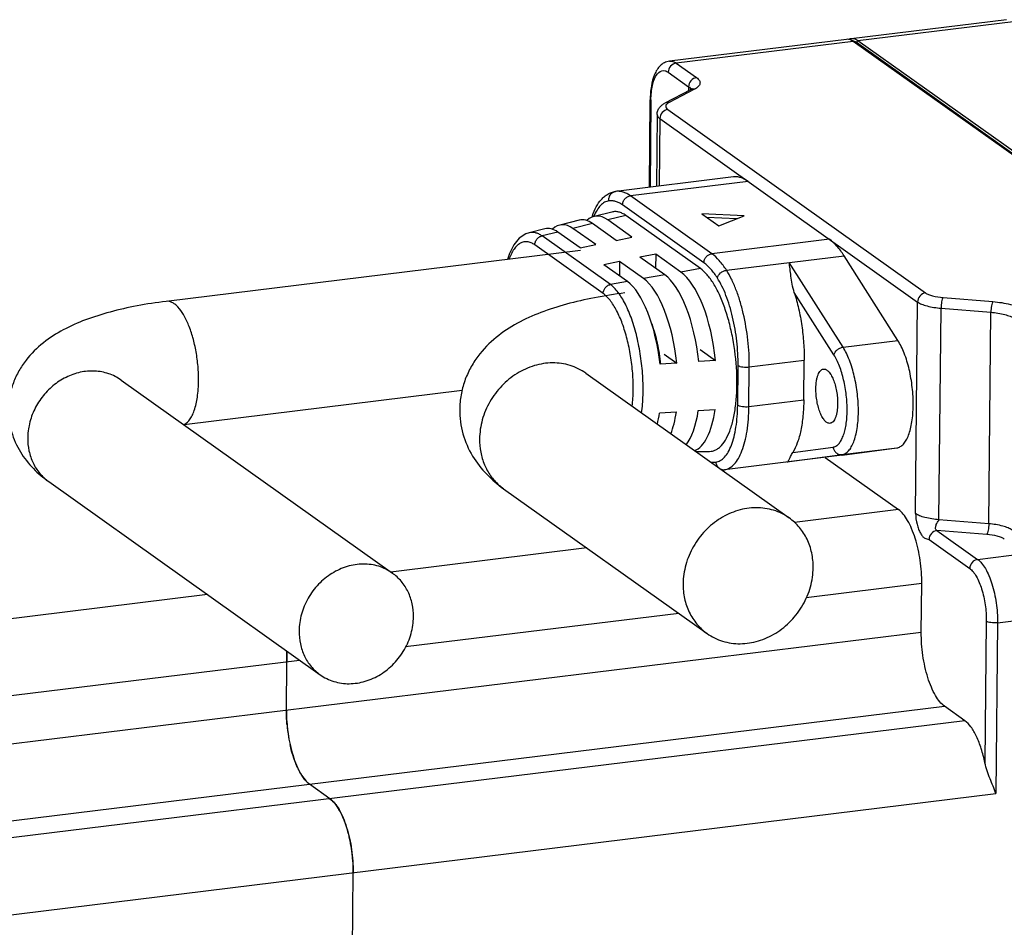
# Model space of a CAD drawing. Header units: millimetres. Extents: x 2752 to 3264, y 1607 to 1975.
# Tile 5 of 12: x 2824 to 2847, y 1647 to 1668. Entities that reach past the tile are written whole.
import ezdxf

# ---------------------------------------------------------------- set-up
doc = ezdxf.new("R2010")
doc.units = ezdxf.units.MM

msp = doc.modelspace()

# ---------------------------------------------------------------- linework, layer by layer
at = {"color": 7, "linetype": 'Continuous'}
for p, q in [((2846.748, 1668.463), (2843.114, 1668.016)), ((2846.906, 1668.415), (2843.271, 1667.968)), ((2843.004, 1668.003), (2838.856, 1667.493)), ((2843.161, 1667.955), (2839.013, 1667.445)), ((2851.74, 1661.852), (2843.161, 1667.955)), ((2843.234, 1667.926), (2843.271, 1667.968)), ((2851.813, 1661.822), (2843.234, 1667.926)), ((2851.85, 1661.865), (2843.271, 1667.968)), ((2839.013, 1667.445), (2839.49, 1667.106)), ((2838.828, 1667.232), (2839.305, 1666.893)), ((2839.346, 1666.821), (2838.751, 1666.509)), ((2839.441, 1666.834), (2838.846, 1666.523)), ((2839.305, 1666.893), (2839.304, 1666.799)), ((2838.386, 1664.539), (2838.405, 1666.586)), ((2838.422, 1666.562), (2838.402, 1664.541)), ((2838.405, 1666.586), (2838.422, 1666.562)), ((2838.816, 1666.36), (2844.853, 1662.065)), ((2838.565, 1666.245), (2838.549, 1664.559)), ((2838.631, 1666.147), (2838.615, 1664.568)), ((2838.631, 1666.147), (2844.667, 1661.852)), ((2840.355, 1664.781), (2837.602, 1664.443)), ((2840.696, 1664.678), (2837.943, 1664.339)), ((2839.849, 1662.983), (2837.943, 1664.339)), ((2839.664, 1662.77), (2837.757, 1664.126)), ((2837.508, 1663.96), (2837.089, 1663.855)), ((2837.835, 1663.879), (2837.41, 1663.775)), ((2839.582, 1662.636), (2837.835, 1663.879)), ((2840.608, 1663.872), (2839.615, 1663.915)), ((2839.615, 1663.915), (2840.012, 1663.633)), ((2840.437, 1663.803), (2839.729, 1663.834)), ((2840.012, 1663.633), (2840.608, 1663.872)), ((2836.739, 1663.767), (2836.285, 1663.653)), ((2837.056, 1663.689), (2836.595, 1663.577)), ((2837.609, 1663.296), (2837.056, 1663.689)), ((2837.976, 1663.373), (2837.41, 1663.775)), ((2835.936, 1663.566), (2835.567, 1663.473)), ((2836.241, 1663.491), (2835.872, 1663.401)), ((2837.473, 1662.262), (2835.872, 1663.401)), ((2836.764, 1663.119), (2836.241, 1663.491)), ((2837.131, 1663.196), (2836.595, 1663.577)), ((2837.609, 1663.296), (2837.976, 1663.373)), ((2837.303, 1662.051), (2835.702, 1663.19)), ((2836.764, 1663.119), (2837.131, 1663.196)), ((2842.602, 1663.321), (2839.849, 1662.983)), ((2836.771, 1663.06), (2827.071, 1661.867)), ((2838.534, 1662.976), (2838.166, 1662.899)), ((2838.534, 1662.976), (2838.53, 1662.64)), ((2839.126, 1662.555), (2838.534, 1662.976)), ((2840.192, 1662.596), (2842.945, 1662.935)), ((2844.206, 1660.953), (2842.945, 1662.935)), ((2837.689, 1662.799), (2837.321, 1662.722)), ((2837.87, 1662.332), (2837.321, 1662.722)), ((2837.689, 1662.799), (2837.685, 1662.463)), ((2838.25, 1662.4), (2837.689, 1662.799)), ((2838.745, 1662.487), (2838.166, 1662.899)), ((2842.921, 1660.795), (2841.66, 1662.777)), ((2838.745, 1662.487), (2838.25, 1662.4)), ((2839.582, 1662.636), (2839.126, 1662.555)), ((2837.87, 1662.332), (2837.473, 1662.262)), ((2842.709, 1660.612), (2841.779, 1662.073)), ((2844.62, 1656.899), (2844.667, 1661.852)), ((2845.264, 1661.957), (2846.431, 1661.862)), ((2845.168, 1656.754), (2845.215, 1661.707)), ((2845.215, 1661.707), (2846.382, 1661.612)), ((2846.335, 1656.659), (2846.382, 1661.612)), ((2842.921, 1660.795), (2844.206, 1660.953)), ((2838.732, 1660.634), (2839.029, 1660.423)), ((2839.577, 1660.738), (2839.936, 1660.483)), ((2839.029, 1660.423), (2838.635, 1660.397)), ((2839.936, 1660.483), (2839.542, 1660.457)), ((2840.454, 1659.439), (2840.463, 1660.366)), ((2840.726, 1660.332), (2842.011, 1660.49)), ((2842.002, 1659.563), (2842.011, 1660.49)), ((2836.895, 1660.187), (2841.661, 1656.797)), ((2840.717, 1659.405), (2840.726, 1660.332)), ((2826.013, 1660.026), (2832.368, 1655.505)), ((2834.003, 1659.777), (2827.489, 1658.977)), ((2840.717, 1659.405), (2842.002, 1659.563)), ((2838.624, 1659.254), (2839.018, 1659.28)), ((2839.531, 1659.314), (2839.925, 1659.339)), ((2839.474, 1658.352), (2839.794, 1658.354)), ((2841.744, 1658.328), (2842.689, 1658.456)), ((2842.897, 1658.28), (2844.182, 1658.438)), ((2842.9, 1658.265), (2844.182, 1658.438)), ((2842.896, 1658.264), (2840.143, 1657.926)), ((2842.9, 1658.265), (2840.147, 1657.926)), ((2841.616, 1658.107), (2842.897, 1658.28)), ((2842.5, 1658.215), (2844.221, 1656.991)), ((2842.896, 1658.264), (2842.9, 1658.265)), ((2840.143, 1657.926), (2840.147, 1657.926)), ((2824.32, 1657.647), (2830.675, 1653.126)), ((2834.97, 1657.482), (2839.736, 1654.091)), ((2844.221, 1656.991), (2841.781, 1656.691)), ((2846.335, 1656.659), (2845.168, 1656.754)), ((2846.286, 1656.41), (2845.12, 1656.505)), ((2845.12, 1656.505), (2846.073, 1655.827)), ((2844.934, 1656.292), (2845.887, 1655.613)), ((2836.922, 1656.093), (2832.334, 1655.529)), ((2846.073, 1655.827), (2847.174, 1655.962)), ((2844.764, 1655.261), (2842.061, 1654.929)), ((2844.753, 1654.118), (2844.764, 1655.261)), ((2828.039, 1655.001), (2805.494, 1652.23)), ((2839.075, 1654.562), (2832.677, 1653.775)), ((2846.275, 1654.378), (2846.244, 1651.064)), ((2846.538, 1654.344), (2847.64, 1654.48)), ((2846.538, 1654.344), (2846.5, 1650.343)), ((2844.753, 1654.118), (2807.566, 1649.547)), ((2807.269, 1650.652), (2830.192, 1653.47)), ((2829.887, 1652.291), (2829.898, 1653.434)), ((2807.611, 1647.756), (2845.297, 1652.389)), ((2845.773, 1652.05), (2845.297, 1652.389)), ((2845.773, 1652.05), (2807.607, 1647.358)), ((2830.906, 1650.222), (2830.43, 1650.561)), ((2807.589, 1645.56), (2846.5, 1650.343)), ((2831.329, 1635.919), (2831.45, 1648.493))]:
    msp.add_line(p, q, dxfattribs=at)
msp.add_lwpolyline([(2835.569, 1663.474), (2835.493, 1663.448), (2835.338, 1663.345), (2835.21, 1663.188), (2835.108, 1662.985), (2835.066, 1662.85)], dxfattribs=at)
for centre, radius, start, end in [((2843.024, 1667.81), 0.194, 79.2588, 80.7111), ((2839.41, 1666.699), 0.138, 105.1361, 117.6439), ((2839.268, 1666.786), 0.104, 25.411, 30.3437), ((2840.647, 1666.54), 2.225, 178.8295, 179.4527), ((2837.669, 1663.899), 0.548, 97.0087, 97.7152), ((2838.754, 1663.272), 1.806, 160.5747, 161.751), ((2840.075, 1658.474), 0.552, 269.728, 277.0058), ((2840.127, 1658.094), 0.169, 275.4698, 277.0077), ((2835.704, 1658.514), 1.266, 228.4221, 234.5728), ((2833.532, 1652.275), 3.646, 185.0395, 186.7627), ((2833.528, 1652.274), 3.642, 186.7514, 190.4218), ((2833.366, 1652.244), 3.477, 190.4244, 192.5144), ((2827.97, 1648.539), 3.477, 10.4244, 12.5144), ((2827.808, 1648.51), 3.642, 6.7514, 10.4218), ((2827.805, 1648.509), 3.646, 5.0395, 6.7627)]:
    msp.add_arc(centre, radius, start, end, dxfattribs=at)
for centre, major_axis, start_param, end_param in [((2837.39, 1661.718), (-0.264, 2.144), -0.33514, 0.26242), ((2836.576, 1661.592), (-0.254, 2.068), -0.33514, 0.273005), ((2837.036, 1661.663), (-0.259, 2.111), -0.33514, 0.047155), ((2836.223, 1661.538), (-0.25, 2.035), -0.33514, 0.047155), ((2838.726, 1660.462), (-0.259, 2.111), -1.619921, -0.33514), ((2839.106, 1660.497), (-0.264, 2.144), -1.624456, -0.33514), ((2837.851, 1660.379), (-0.25, 2.035), -1.608905, -0.33514), ((2838.231, 1660.415), (-0.254, 2.068), -1.613798, -0.33514), ((2837.851, 1660.379), (-0.25, 2.035), -2.365836, -2.202967), ((2838.231, 1660.415), (-0.254, 2.068), -2.537916, -2.198074), ((2838.726, 1660.462), (-0.259, 2.111), -2.792699, -2.191951), ((2839.106, 1660.497), (-0.264, 2.144), -3.053572, -2.187416)]:
    msp.add_ellipse(centre, major_axis=major_axis, ratio=0.380911, start_param=start_param, end_param=end_param, dxfattribs=at)
for points in [[(2843.055, 1668.001), (2843.038, 1668.004), (2843.021, 1668.005), (2843.004, 1668.003)], [(2843.099, 1667.989), (2843.086, 1667.994), (2843.073, 1667.998), (2843.06, 1668.001)], [(2843.114, 1668.016), (2843.097, 1668.014), (2843.08, 1668.009), (2843.064, 1668.002)]]:
    msp.add_open_spline(points, degree=3, dxfattribs=at)
for points, knots in [([(2843.161, 1667.955), (2843.156, 1667.958), (2843.136, 1667.972), (2843.115, 1667.983), (2843.099, 1667.989)], [0, 0, 0, 0, 0.263358, 1, 1, 1, 1]), ([(2843.184, 1668.011), (2843.178, 1668.012), (2843.155, 1668.017), (2843.131, 1668.018), (2843.114, 1668.016)], [0, 0, 0, 0, 0.257636, 1, 1, 1, 1]), ([(2843.271, 1667.968), (2843.264, 1667.973), (2843.237, 1667.991), (2843.207, 1668.005), (2843.184, 1668.011)], [0, 0, 0, 0, 0.268468, 1, 1, 1, 1]), ([(2843.234, 1667.926), (2843.226, 1667.931), (2843.195, 1667.952), (2843.159, 1667.966), (2843.132, 1667.971)], [0, 0, 0, 0, 0.272112, 1, 1, 1, 1]), ([(2838.856, 1667.493), (2838.815, 1667.488), (2838.736, 1667.463), (2838.637, 1667.389), (2838.56, 1667.292), (2838.481, 1667.134), (2838.421, 1666.895), (2838.406, 1666.694), (2838.405, 1666.586)], [0, 0, 0, 0, 0.112571, 0.222956, 0.333446, 0.448321, 0.704527, 1, 1, 1, 1]), ([(2839.013, 1667.445), (2838.964, 1667.439), (2838.868, 1667.384), (2838.828, 1667.282), (2838.828, 1667.232)], [0, 0, 0, 0, 0.495171, 1, 1, 1, 1]), ([(2838.856, 1667.493), (2838.882, 1667.496), (2838.939, 1667.489), (2838.989, 1667.462), (2839.013, 1667.445)], [0, 0, 0, 0, 0.466423, 1, 1, 1, 1]), ([(2838.422, 1666.586), (2838.423, 1666.644), (2838.43, 1666.756), (2838.454, 1666.913), (2838.492, 1667.048), (2838.549, 1667.175), (2838.642, 1667.274), (2838.757, 1667.274), (2838.805, 1667.248), (2838.828, 1667.232)], [0, 0, 0, 0, 0.191317, 0.365012, 0.516515, 0.643413, 0.827673, 0.908018, 1, 1, 1, 1]), ([(2839.49, 1667.106), (2839.441, 1667.1), (2839.345, 1667.045), (2839.305, 1666.943), (2839.305, 1666.893)], [0, 0, 0, 0, 0.495171, 1, 1, 1, 1]), ([(2839.49, 1667.106), (2839.504, 1667.096), (2839.529, 1667.075), (2839.557, 1667.04), (2839.573, 1667.004), (2839.573, 1666.952), (2839.528, 1666.885), (2839.473, 1666.852), (2839.441, 1666.834)], [0, 0, 0, 0, 0.144602, 0.266612, 0.371597, 0.469716, 0.690946, 1, 1, 1, 1]), ([(2839.305, 1666.893), (2839.31, 1666.888), (2839.331, 1666.873), (2839.349, 1666.854), (2839.358, 1666.838)], [0, 0, 0, 0, 0.283232, 1, 1, 1, 1]), ([(2839.386, 1666.848), (2839.387, 1666.848), (2839.381, 1666.842), (2839.378, 1666.841), (2839.363, 1666.83), (2839.352, 1666.824), (2839.346, 1666.821)], [0, 0, 0, 0, 0.035853, 0.219072, 0.54459, 1, 1, 1, 1]), ([(2839.441, 1666.834), (2839.435, 1666.835), (2839.413, 1666.838), (2839.39, 1666.836), (2839.374, 1666.832)], [0, 0, 0, 0, 0.25546, 1, 1, 1, 1]), ([(2838.565, 1666.245), (2838.565, 1666.275), (2838.576, 1666.335), (2838.621, 1666.41), (2838.681, 1666.469), (2838.727, 1666.497), (2838.751, 1666.509)], [0, 0, 0, 0, 0.267329, 0.521905, 0.764187, 1, 1, 1, 1]), ([(2838.816, 1666.36), (2838.767, 1666.354), (2838.671, 1666.299), (2838.631, 1666.197), (2838.631, 1666.147)], [0, 0, 0, 0, 0.495171, 1, 1, 1, 1]), ([(2838.846, 1666.523), (2838.837, 1666.524), (2838.805, 1666.528), (2838.772, 1666.52), (2838.751, 1666.509)], [0, 0, 0, 0, 0.258078, 1, 1, 1, 1]), ([(2838.768, 1666.443), (2838.765, 1666.429), (2838.774, 1666.393), (2838.8, 1666.371), (2838.816, 1666.36)], [0, 0, 0, 0, 0.429663, 1, 1, 1, 1]), ([(2838.791, 1666.484), (2838.788, 1666.481), (2838.777, 1666.469), (2838.77, 1666.454), (2838.768, 1666.443)], [0, 0, 0, 0, 0.280797, 1, 1, 1, 1]), ([(2838.846, 1666.523), (2838.84, 1666.52), (2838.821, 1666.509), (2838.802, 1666.496), (2838.791, 1666.484)], [0, 0, 0, 0, 0.280772, 1, 1, 1, 1]), ([(2838.565, 1666.245), (2838.565, 1666.227), (2838.58, 1666.187), (2838.612, 1666.16), (2838.631, 1666.147)], [0, 0, 0, 0, 0.432245, 1, 1, 1, 1]), ([(2840.696, 1664.678), (2840.668, 1664.697), (2840.613, 1664.731), (2840.526, 1664.768), (2840.44, 1664.785), (2840.382, 1664.785), (2840.355, 1664.781)], [0, 0, 0, 0, 0.278113, 0.533165, 0.771155, 1, 1, 1, 1]), ([(2837.051, 1663.872), (2837.076, 1663.944), (2837.134, 1664.079), (2837.234, 1664.229), (2837.331, 1664.324), (2837.411, 1664.381), (2837.499, 1664.422), (2837.563, 1664.438), (2837.595, 1664.442)], [0, 0, 0, 0, 0.276875, 0.527927, 0.647839, 0.765602, 0.882081, 1, 1, 1, 1]), ([(2837.438, 1664.221), (2837.435, 1664.247), (2837.438, 1664.299), (2837.47, 1664.37), (2837.524, 1664.422), (2837.571, 1664.439), (2837.595, 1664.442)], [0, 0, 0, 0, 0.259003, 0.512719, 0.759001, 1, 1, 1, 1]), ([(2837.943, 1664.339), (2837.915, 1664.359), (2837.86, 1664.393), (2837.773, 1664.429), (2837.687, 1664.447), (2837.629, 1664.446), (2837.602, 1664.443)], [0, 0, 0, 0, 0.278113, 0.533165, 0.771155, 1, 1, 1, 1]), ([(2837.757, 1664.126), (2837.758, 1664.151), (2837.768, 1664.203), (2837.809, 1664.27), (2837.869, 1664.32), (2837.918, 1664.336), (2837.943, 1664.339)], [0, 0, 0, 0, 0.249155, 0.504523, 0.757304, 1, 1, 1, 1]), ([(2837.438, 1664.221), (2837.403, 1664.217), (2837.331, 1664.191), (2837.235, 1664.114), (2837.151, 1664.001), (2837.107, 1663.91), (2837.086, 1663.86)], [0, 0, 0, 0, 0.201906, 0.427197, 0.690881, 1, 1, 1, 1]), ([(2837.757, 1664.126), (2837.732, 1664.144), (2837.68, 1664.176), (2837.599, 1664.21), (2837.518, 1664.226), (2837.464, 1664.225), (2837.438, 1664.221)], [0, 0, 0, 0, 0.278296, 0.533249, 0.771085, 1, 1, 1, 1]), ([(2837.835, 1663.879), (2837.809, 1663.898), (2837.755, 1663.93), (2837.671, 1663.961), (2837.588, 1663.973), (2837.533, 1663.966), (2837.508, 1663.96)], [0, 0, 0, 0, 0.279452, 0.533172, 0.769705, 1, 1, 1, 1]), ([(2835.872, 1663.401), (2835.848, 1663.418), (2835.799, 1663.447), (2835.721, 1663.476), (2835.643, 1663.486), (2835.593, 1663.48), (2835.569, 1663.474)], [0, 0, 0, 0, 0.278506, 0.532182, 0.769163, 1, 1, 1, 1]), ([(2835.702, 1663.19), (2835.703, 1663.214), (2835.712, 1663.263), (2835.749, 1663.328), (2835.804, 1663.377), (2835.849, 1663.396), (2835.872, 1663.401)], [0, 0, 0, 0, 0.24823, 0.502739, 0.755706, 1, 1, 1, 1]), ([(2835.702, 1663.19), (2835.675, 1663.21), (2835.62, 1663.242), (2835.53, 1663.267), (2835.442, 1663.264), (2835.358, 1663.231), (2835.281, 1663.172), (2835.211, 1663.088), (2835.148, 1662.981), (2835.114, 1662.899), (2835.098, 1662.855)], [0, 0, 0, 0, 0.121822, 0.230295, 0.332368, 0.436651, 0.551139, 0.681459, 0.830699, 1, 1, 1, 1]), ([(2842.945, 1662.935), (2842.895, 1663.014), (2842.793, 1663.155), (2842.666, 1663.276), (2842.602, 1663.321)], [0, 0, 0, 0, 0.544257, 1, 1, 1, 1]), ([(2839.664, 1662.77), (2839.664, 1662.795), (2839.674, 1662.847), (2839.715, 1662.914), (2839.775, 1662.963), (2839.825, 1662.98), (2839.849, 1662.983)], [0, 0, 0, 0, 0.249155, 0.504523, 0.757304, 1, 1, 1, 1]), ([(2840.192, 1662.596), (2840.141, 1662.676), (2840.04, 1662.816), (2839.913, 1662.937), (2839.849, 1662.983)], [0, 0, 0, 0, 0.544257, 1, 1, 1, 1]), ([(2839.98, 1662.413), (2839.934, 1662.486), (2839.84, 1662.616), (2839.723, 1662.728), (2839.664, 1662.77)], [0, 0, 0, 0, 0.544257, 1, 1, 1, 1]), ([(2841.779, 1662.073), (2841.759, 1662.139), (2841.728, 1662.267), (2841.7, 1662.453), (2841.68, 1662.621), (2841.667, 1662.727), (2841.66, 1662.777)], [0, 0, 0, 0, 0.289253, 0.552335, 0.789313, 1, 1, 1, 1]), ([(2839.794, 1658.354), (2839.819, 1658.354), (2839.869, 1658.361), (2839.942, 1658.388), (2840.012, 1658.433), (2840.103, 1658.519), (2840.204, 1658.671), (2840.299, 1658.901), (2840.371, 1659.181), (2840.418, 1659.503), (2840.44, 1659.857), (2840.432, 1660.363), (2840.371, 1660.874), (2840.261, 1661.369), (2840.157, 1661.712), (2840.035, 1662.018), (2839.899, 1662.279), (2839.752, 1662.486), (2839.64, 1662.595), (2839.582, 1662.636)], [0, 0, 0, 0, 0.015743, 0.031855, 0.049006, 0.067715, 0.111048, 0.163387, 0.224549, 0.293618, 0.369015, 0.448887, 0.613396, 0.693699, 0.769789, 0.839757, 0.902031, 0.955511, 1, 1, 1, 1]), ([(2839.98, 1662.413), (2839.988, 1662.459), (2840.034, 1662.525), (2840.117, 1662.578), (2840.167, 1662.593), (2840.192, 1662.596)], [0, 0, 0, 0, 0.479132, 0.744121, 1, 1, 1, 1]), ([(2840.726, 1660.332), (2840.728, 1660.542), (2840.704, 1660.964), (2840.617, 1661.48), (2840.511, 1661.874), (2840.419, 1662.143), (2840.315, 1662.384), (2840.234, 1662.53), (2840.192, 1662.596)], [0, 0, 0, 0, 0.267746, 0.537429, 0.666287, 0.787732, 0.899574, 1, 1, 1, 1]), ([(2837.303, 1662.051), (2837.303, 1662.075), (2837.313, 1662.124), (2837.35, 1662.189), (2837.405, 1662.238), (2837.45, 1662.257), (2837.473, 1662.262)], [0, 0, 0, 0, 0.24823, 0.502739, 0.755706, 1, 1, 1, 1]), ([(2838.203, 1659.256), (2838.222, 1659.394), (2838.245, 1659.683), (2838.236, 1660.128), (2838.188, 1660.585), (2838.102, 1661.029), (2837.984, 1661.437), (2837.859, 1661.742), (2837.745, 1661.949), (2837.659, 1662.076), (2837.57, 1662.181), (2837.506, 1662.238), (2837.473, 1662.262)], [0, 0, 0, 0, 0.130758, 0.272329, 0.418371, 0.56219, 0.697259, 0.817757, 0.871118, 0.91934, 0.962263, 1, 1, 1, 1]), ([(2840.463, 1660.366), (2840.465, 1660.556), (2840.443, 1660.937), (2840.364, 1661.404), (2840.269, 1661.76), (2840.185, 1662.003), (2840.091, 1662.221), (2840.018, 1662.353), (2839.98, 1662.413)], [0, 0, 0, 0, 0.267745, 0.537429, 0.666288, 0.787732, 0.899575, 1, 1, 1, 1]), ([(2837.812, 1662.064), (2837.574, 1662.034), (2837.114, 1661.964), (2836.454, 1661.815), (2835.847, 1661.621), (2835.29, 1661.37), (2834.781, 1661.037), (2834.418, 1660.667), (2834.188, 1660.309), (2834.052, 1660.005), (2833.966, 1659.679), (2833.945, 1659.453), (2833.944, 1659.34)], [0, 0, 0, 0, 0.139056, 0.269679, 0.391844, 0.507974, 0.623011, 0.742586, 0.805106, 0.869161, 0.934303, 1, 1, 1, 1]), ([(2837.983, 1659.413), (2837.998, 1659.537), (2838.013, 1659.795), (2838, 1660.19), (2837.952, 1660.591), (2837.872, 1660.979), (2837.763, 1661.335), (2837.649, 1661.6), (2837.547, 1661.779), (2837.469, 1661.89), (2837.39, 1661.981), (2837.332, 1662.031), (2837.303, 1662.051)], [0, 0, 0, 0, 0.133006, 0.275523, 0.421467, 0.564493, 0.698473, 0.817993, 0.871027, 0.919083, 0.962031, 1, 1, 1, 1]), ([(2841.779, 1662.073), (2841.818, 1661.95), (2841.887, 1661.693), (2841.96, 1661.298), (2842.003, 1660.894), (2842.012, 1660.624), (2842.011, 1660.49)], [0, 0, 0, 0, 0.24205, 0.494957, 0.750422, 1, 1, 1, 1]), ([(2844.853, 1662.065), (2844.804, 1662.059), (2844.708, 1662.004), (2844.668, 1661.903), (2844.667, 1661.852)], [0, 0, 0, 0, 0.495171, 1, 1, 1, 1]), ([(2844.853, 1662.065), (2844.874, 1662.05), (2844.928, 1662.023), (2845.065, 1661.98), (2845.181, 1661.963), (2845.264, 1661.957)], [0, 0, 0, 0, 0.183863, 0.417959, 1, 1, 1, 1]), ([(2827.071, 1661.867), (2826.842, 1661.839), (2826.401, 1661.772), (2825.768, 1661.63), (2825.188, 1661.448), (2824.659, 1661.216), (2824.177, 1660.911), (2823.833, 1660.573), (2823.614, 1660.243), (2823.483, 1659.962), (2823.399, 1659.658), (2823.379, 1659.447), (2823.378, 1659.341)], [0, 0, 0, 0, 0.141419, 0.27408, 0.397619, 0.514084, 0.628078, 0.745646, 0.807167, 0.870385, 0.934866, 1, 1, 1, 1]), ([(2827.829, 1660.006), (2827.83, 1660.119), (2827.821, 1660.348), (2827.776, 1660.687), (2827.703, 1661.011), (2827.606, 1661.303), (2827.491, 1661.546), (2827.377, 1661.708), (2827.28, 1661.799), (2827.21, 1661.844), (2827.14, 1661.868), (2827.093, 1661.87), (2827.071, 1661.867)], [0, 0, 0, 0, 0.158666, 0.320512, 0.477733, 0.622922, 0.749756, 0.853933, 0.897237, 0.935158, 0.968793, 1, 1, 1, 1]), ([(2844.667, 1661.852), (2844.696, 1661.832), (2844.768, 1661.796), (2844.95, 1661.739), (2845.105, 1661.716), (2845.215, 1661.707)], [0, 0, 0, 0, 0.183864, 0.417959, 1, 1, 1, 1]), ([(2845.264, 1661.957), (2845.255, 1661.946), (2845.242, 1661.913), (2845.228, 1661.855), (2845.218, 1661.784), (2845.216, 1661.733), (2845.215, 1661.707)], [0, 0, 0, 0, 0.16046, 0.403665, 0.697558, 1, 1, 1, 1]), ([(2846.431, 1661.862), (2846.422, 1661.851), (2846.409, 1661.818), (2846.395, 1661.76), (2846.385, 1661.689), (2846.383, 1661.638), (2846.382, 1661.612)], [0, 0, 0, 0, 0.16046, 0.403665, 0.697558, 1, 1, 1, 1]), ([(2846.431, 1661.862), (2846.569, 1661.85), (2846.763, 1661.823), (2846.99, 1661.751), (2847.08, 1661.706), (2847.115, 1661.681)], [0, 0, 0, 0, 0.582041, 0.816136, 1, 1, 1, 1]), ([(2846.382, 1661.612), (2846.493, 1661.603), (2846.648, 1661.581), (2846.83, 1661.524), (2846.902, 1661.488), (2846.93, 1661.468)], [0, 0, 0, 0, 0.582041, 0.816136, 1, 1, 1, 1]), ([(2838.653, 1660.399), (2838.636, 1660.562), (2838.587, 1660.878), (2838.501, 1661.185), (2838.448, 1661.331)], [0, 0, 0, 0, 0.515668, 1, 1, 1, 1]), ([(2844.182, 1658.438), (2844.209, 1658.442), (2844.267, 1658.463), (2844.341, 1658.527), (2844.405, 1658.62), (2844.46, 1658.74), (2844.505, 1658.885), (2844.538, 1659.052), (2844.558, 1659.236), (2844.569, 1659.506), (2844.55, 1659.856), (2844.48, 1660.266), (2844.385, 1660.586), (2844.288, 1660.81), (2844.234, 1660.908), (2844.206, 1660.953)], [0, 0, 0, 0, 0.030833, 0.065598, 0.106728, 0.15526, 0.211267, 0.274218, 0.34318, 0.416943, 0.573075, 0.730341, 0.876217, 0.941437, 1, 1, 1, 1]), ([(2842.689, 1658.456), (2842.712, 1658.459), (2842.761, 1658.477), (2842.825, 1658.532), (2842.88, 1658.612), (2842.927, 1658.715), (2842.965, 1658.839), (2842.994, 1658.982), (2843.012, 1659.14), (2843.021, 1659.372), (2843.004, 1659.672), (2842.944, 1660.023), (2842.863, 1660.297), (2842.78, 1660.489), (2842.733, 1660.573), (2842.709, 1660.612)], [0, 0, 0, 0, 0.030831, 0.065598, 0.106727, 0.155259, 0.211266, 0.274218, 0.34318, 0.416943, 0.573075, 0.730341, 0.876215, 0.94144, 1, 1, 1, 1]), ([(2842.709, 1660.612), (2842.717, 1660.658), (2842.763, 1660.724), (2842.846, 1660.777), (2842.896, 1660.792), (2842.921, 1660.795)], [0, 0, 0, 0, 0.479132, 0.744121, 1, 1, 1, 1]), ([(2842.897, 1658.28), (2842.924, 1658.284), (2842.982, 1658.305), (2843.056, 1658.369), (2843.121, 1658.462), (2843.175, 1658.582), (2843.22, 1658.727), (2843.253, 1658.894), (2843.274, 1659.078), (2843.285, 1659.348), (2843.265, 1659.698), (2843.195, 1660.108), (2843.1, 1660.428), (2843.003, 1660.652), (2842.949, 1660.75), (2842.921, 1660.795)], [0, 0, 0, 0, 0.030831, 0.065598, 0.106727, 0.155259, 0.211266, 0.274218, 0.34318, 0.416943, 0.573075, 0.730341, 0.876215, 0.94144, 1, 1, 1, 1]), ([(2836.895, 1660.187), (2836.784, 1660.266), (2836.533, 1660.389), (2836.113, 1660.448), (2835.682, 1660.38), (2835.272, 1660.193), (2834.914, 1659.901), (2834.635, 1659.528), (2834.455, 1659.102), (2834.411, 1658.797), (2834.409, 1658.647)], [0, 0, 0, 0, 0.115052, 0.2327, 0.354619, 0.481078, 0.610998, 0.742352, 0.872727, 1, 1, 1, 1]), ([(2840.463, 1660.366), (2840.469, 1660.362), (2840.483, 1660.354), (2840.52, 1660.341), (2840.576, 1660.331), (2840.649, 1660.326), (2840.701, 1660.329), (2840.726, 1660.332)], [0, 0, 0, 0, 0.080886, 0.181327, 0.430068, 0.715951, 1, 1, 1, 1]), ([(2826.013, 1660.026), (2825.925, 1660.089), (2825.727, 1660.19), (2825.395, 1660.251), (2825.051, 1660.22), (2824.715, 1660.1), (2824.409, 1659.899), (2824.152, 1659.631), (2823.96, 1659.313), (2823.882, 1659.077), (2823.858, 1658.957)], [0, 0, 0, 0, 0.115153, 0.232486, 0.353526, 0.478776, 0.607664, 0.738776, 0.870205, 1, 1, 1, 1]), ([(2842.286, 1659.828), (2842.286, 1659.887), (2842.292, 1659.972), (2842.313, 1660.079), (2842.334, 1660.145), (2842.359, 1660.2), (2842.389, 1660.242), (2842.423, 1660.271), (2842.449, 1660.281), (2842.462, 1660.282)], [0, 0, 0, 0, 0.342645, 0.493732, 0.628072, 0.744376, 0.842851, 0.926058, 1, 1, 1, 1]), ([(2842.462, 1660.282), (2842.472, 1660.283), (2842.492, 1660.283), (2842.523, 1660.272), (2842.554, 1660.252), (2842.596, 1660.213), (2842.646, 1660.141), (2842.697, 1660.035), (2842.739, 1659.907), (2842.771, 1659.765), (2842.791, 1659.616), (2842.795, 1659.516), (2842.794, 1659.466)], [0, 0, 0, 0, 0.031205, 0.064844, 0.10276, 0.14607, 0.250246, 0.37708, 0.522267, 0.679491, 0.841328, 1, 1, 1, 1]), ([(2827.474, 1658.98), (2827.501, 1658.99), (2827.555, 1659.022), (2827.623, 1659.096), (2827.682, 1659.196), (2827.754, 1659.373), (2827.812, 1659.646), (2827.828, 1659.879), (2827.829, 1660.006)], [0, 0, 0, 0, 0.075454, 0.162364, 0.264348, 0.382707, 0.665979, 1, 1, 1, 1]), ([(2842.618, 1659.012), (2842.608, 1659.011), (2842.588, 1659.011), (2842.557, 1659.022), (2842.526, 1659.042), (2842.484, 1659.081), (2842.434, 1659.152), (2842.383, 1659.259), (2842.341, 1659.387), (2842.309, 1659.529), (2842.289, 1659.678), (2842.285, 1659.778), (2842.286, 1659.828)], [0, 0, 0, 0, 0.031205, 0.064844, 0.10276, 0.14607, 0.250246, 0.37708, 0.522267, 0.679491, 0.841328, 1, 1, 1, 1]), ([(2842.002, 1659.563), (2842.001, 1659.437), (2841.989, 1659.196), (2841.94, 1658.858), (2841.863, 1658.569), (2841.787, 1658.4), (2841.744, 1658.328)], [0, 0, 0, 0, 0.296876, 0.566884, 0.80272, 1, 1, 1, 1]), ([(2842.794, 1659.466), (2842.794, 1659.407), (2842.788, 1659.322), (2842.767, 1659.215), (2842.746, 1659.149), (2842.721, 1659.094), (2842.691, 1659.051), (2842.657, 1659.023), (2842.631, 1659.013), (2842.618, 1659.012)], [0, 0, 0, 0, 0.342645, 0.493732, 0.628072, 0.744376, 0.842851, 0.926058, 1, 1, 1, 1]), ([(2823.378, 1659.341), (2823.376, 1659.164), (2823.424, 1658.812), (2823.635, 1658.337), (2823.944, 1657.946), (2824.192, 1657.738), (2824.32, 1657.647)], [0, 0, 0, 0, 0.263706, 0.520344, 0.765213, 1, 1, 1, 1]), ([(2833.944, 1659.34), (2833.943, 1659.243), (2833.955, 1659.049), (2834.033, 1658.673), (2834.222, 1658.241), (2834.558, 1657.811), (2834.83, 1657.582), (2834.97, 1657.482)], [0, 0, 0, 0, 0.132143, 0.263467, 0.519943, 0.765344, 1, 1, 1, 1]), ([(2839.939, 1658.102), (2839.976, 1658.107), (2840.053, 1658.135), (2840.153, 1658.221), (2840.24, 1658.346), (2840.314, 1658.508), (2840.374, 1658.703), (2840.418, 1658.927), (2840.446, 1659.176), (2840.453, 1659.35), (2840.454, 1659.439)], [0, 0, 0, 0, 0.073949, 0.157329, 0.255977, 0.372376, 0.506708, 0.657683, 0.823097, 1, 1, 1, 1]), ([(2840.147, 1657.926), (2840.168, 1657.929), (2840.208, 1657.939), (2840.289, 1657.976), (2840.384, 1658.058), (2840.48, 1658.196), (2840.562, 1658.375), (2840.628, 1658.591), (2840.677, 1658.839), (2840.708, 1659.114), (2840.716, 1659.306), (2840.717, 1659.405)], [0, 0, 0, 0, 0.036468, 0.074272, 0.157623, 0.256236, 0.372594, 0.506879, 0.657801, 0.823158, 1, 1, 1, 1]), ([(2840.454, 1659.439), (2840.46, 1659.435), (2840.474, 1659.427), (2840.511, 1659.415), (2840.567, 1659.404), (2840.64, 1659.4), (2840.692, 1659.402), (2840.717, 1659.405)], [0, 0, 0, 0, 0.080886, 0.181327, 0.430068, 0.715951, 1, 1, 1, 1]), ([(2823.858, 1658.957), (2823.853, 1658.934), (2823.836, 1658.839), (2823.828, 1658.743), (2823.827, 1658.672)], [0, 0, 0, 0, 0.252563, 1, 1, 1, 1]), ([(2823.827, 1658.672), (2823.826, 1658.57), (2823.846, 1658.367), (2823.942, 1658.082), (2824.1, 1657.834), (2824.243, 1657.702), (2824.32, 1657.647)], [0, 0, 0, 0, 0.259844, 0.512016, 0.757801, 1, 1, 1, 1]), ([(2834.409, 1658.647), (2834.408, 1658.543), (2834.426, 1658.336), (2834.514, 1658.042), (2834.659, 1657.779), (2834.791, 1657.631), (2834.864, 1657.567)], [0, 0, 0, 0, 0.259241, 0.511565, 0.757829, 1, 1, 1, 1]), ([(2841.616, 1658.107), (2841.624, 1658.108), (2841.636, 1658.121), (2841.648, 1658.142), (2841.66, 1658.166), (2841.674, 1658.197), (2841.701, 1658.252), (2841.724, 1658.297), (2841.744, 1658.328)], [0, 0, 0, 0, 0.100292, 0.179375, 0.282944, 0.413664, 0.574269, 1, 1, 1, 1]), ([(2842.689, 1658.456), (2842.692, 1658.43), (2842.707, 1658.38), (2842.756, 1658.319), (2842.823, 1658.282), (2842.873, 1658.277), (2842.897, 1658.28)], [0, 0, 0, 0, 0.258938, 0.512769, 0.759131, 1, 1, 1, 1]), ([(2839.816, 1658.107), (2839.826, 1658.105), (2839.867, 1658.098), (2839.909, 1658.098), (2839.939, 1658.102)], [0, 0, 0, 0, 0.255634, 1, 1, 1, 1]), ([(2839.939, 1658.102), (2839.942, 1658.076), (2839.959, 1658.024), (2839.993, 1657.982), (2840.013, 1657.966)], [0, 0, 0, 0, 0.505216, 1, 1, 1, 1]), ([(2840.043, 1657.946), (2840.058, 1657.938), (2840.091, 1657.926), (2840.126, 1657.924), (2840.143, 1657.926)], [0, 0, 0, 0, 0.503306, 1, 1, 1, 1]), ([(2841.661, 1656.797), (2841.55, 1656.875), (2841.299, 1656.998), (2840.879, 1657.057), (2840.448, 1656.989), (2840.038, 1656.802), (2839.68, 1656.51), (2839.401, 1656.137), (2839.221, 1655.711), (2839.177, 1655.407), (2839.175, 1655.257)], [0, 0, 0, 0, 0.115052, 0.2327, 0.354619, 0.481078, 0.610998, 0.742352, 0.872727, 1, 1, 1, 1]), ([(2844.764, 1655.261), (2844.766, 1655.442), (2844.74, 1655.8), (2844.647, 1656.23), (2844.535, 1656.539), (2844.442, 1656.731), (2844.341, 1656.883), (2844.262, 1656.962), (2844.221, 1656.991)], [0, 0, 0, 0, 0.291445, 0.577225, 0.706571, 0.821593, 0.919726, 1, 1, 1, 1]), ([(2842.222, 1655.631), (2842.223, 1655.748), (2842.201, 1655.978), (2842.091, 1656.302), (2841.911, 1656.584), (2841.749, 1656.734), (2841.661, 1656.797)], [0, 0, 0, 0, 0.259866, 0.512006, 0.757804, 1, 1, 1, 1]), ([(2844.62, 1656.899), (2844.619, 1656.814), (2844.639, 1656.69), (2844.686, 1656.539), (2844.728, 1656.445), (2844.775, 1656.373), (2844.827, 1656.324), (2844.882, 1656.304), (2844.92, 1656.302), (2844.934, 1656.292)], [0, 0, 0, 0, 0.344973, 0.504871, 0.645865, 0.762795, 0.854599, 0.928474, 1, 1, 1, 1]), ([(2845.168, 1656.754), (2845.057, 1656.763), (2844.902, 1656.785), (2844.721, 1656.843), (2844.649, 1656.878), (2844.62, 1656.899)], [0, 0, 0, 0, 0.582041, 0.816136, 1, 1, 1, 1]), ([(2845.12, 1656.505), (2845.111, 1656.507), (2845.096, 1656.516), (2845.087, 1656.542), (2845.088, 1656.572), (2845.093, 1656.607), (2845.104, 1656.646), (2845.123, 1656.684), (2845.148, 1656.717), (2845.168, 1656.74), (2845.168, 1656.754)], [0, 0, 0, 0, 0.091459, 0.17498, 0.279526, 0.407046, 0.551609, 0.703985, 0.855467, 1, 1, 1, 1]), ([(2845.12, 1656.505), (2845.07, 1656.499), (2844.975, 1656.444), (2844.935, 1656.342), (2844.934, 1656.292)], [0, 0, 0, 0, 0.495172, 1, 1, 1, 1]), ([(2846.335, 1656.659), (2846.335, 1656.633), (2846.332, 1656.582), (2846.322, 1656.511), (2846.308, 1656.453), (2846.295, 1656.42), (2846.286, 1656.41)], [0, 0, 0, 0, 0.302442, 0.596335, 0.83954, 1, 1, 1, 1]), ([(2846.883, 1656.514), (2846.854, 1656.534), (2846.782, 1656.57), (2846.6, 1656.628), (2846.445, 1656.65), (2846.335, 1656.659)], [0, 0, 0, 0, 0.183864, 0.417959, 1, 1, 1, 1]), ([(2846.697, 1656.301), (2846.676, 1656.316), (2846.622, 1656.343), (2846.486, 1656.386), (2846.369, 1656.403), (2846.286, 1656.41)], [0, 0, 0, 0, 0.183863, 0.417959, 1, 1, 1, 1]), ([(2846.073, 1655.827), (2846.023, 1655.82), (2845.928, 1655.766), (2845.888, 1655.664), (2845.887, 1655.613)], [0, 0, 0, 0, 0.495171, 1, 1, 1, 1]), ([(2846.073, 1655.827), (2846.107, 1655.802), (2846.175, 1655.734), (2846.262, 1655.604), (2846.342, 1655.44), (2846.437, 1655.175), (2846.517, 1654.806), (2846.54, 1654.499), (2846.538, 1654.344)], [0, 0, 0, 0, 0.080288, 0.178397, 0.293433, 0.422777, 0.70857, 1, 1, 1, 1]), ([(2832.368, 1655.505), (2832.271, 1655.575), (2832.05, 1655.683), (2831.681, 1655.735), (2831.301, 1655.675), (2830.94, 1655.51), (2830.626, 1655.254), (2830.38, 1654.926), (2830.222, 1654.551), (2830.183, 1654.283), (2830.182, 1654.151)], [0, 0, 0, 0, 0.115052, 0.2327, 0.354619, 0.481079, 0.610998, 0.742353, 0.872726, 1, 1, 1, 1]), ([(2839.736, 1654.091), (2839.847, 1654.013), (2840.098, 1653.89), (2840.518, 1653.831), (2840.949, 1653.899), (2841.359, 1654.086), (2841.717, 1654.378), (2841.996, 1654.751), (2842.176, 1655.177), (2842.22, 1655.481), (2842.222, 1655.631)], [0, 0, 0, 0, 0.115052, 0.2327, 0.354619, 0.481078, 0.610998, 0.742352, 0.872727, 1, 1, 1, 1]), ([(2845.887, 1655.613), (2845.916, 1655.593), (2845.973, 1655.536), (2846.077, 1655.38), (2846.18, 1655.119), (2846.258, 1654.763), (2846.277, 1654.507), (2846.275, 1654.378)], [0, 0, 0, 0, 0.0803, 0.178468, 0.422566, 0.708455, 1, 1, 1, 1]), ([(2832.861, 1654.481), (2832.862, 1654.583), (2832.843, 1654.785), (2832.746, 1655.07), (2832.588, 1655.318), (2832.445, 1655.45), (2832.368, 1655.505)], [0, 0, 0, 0, 0.259844, 0.512016, 0.757801, 1, 1, 1, 1]), ([(2839.175, 1655.257), (2839.174, 1655.141), (2839.196, 1654.91), (2839.306, 1654.586), (2839.486, 1654.305), (2839.648, 1654.154), (2839.736, 1654.091)], [0, 0, 0, 0, 0.259866, 0.512006, 0.757804, 1, 1, 1, 1]), ([(2830.675, 1653.126), (2830.772, 1653.057), (2830.993, 1652.949), (2831.362, 1652.897), (2831.742, 1652.957), (2832.103, 1653.122), (2832.417, 1653.378), (2832.663, 1653.706), (2832.821, 1654.081), (2832.86, 1654.349), (2832.861, 1654.481)], [0, 0, 0, 0, 0.115052, 0.2327, 0.354619, 0.481079, 0.610998, 0.742353, 0.872726, 1, 1, 1, 1]), ([(2846.538, 1654.344), (2846.488, 1654.338), (2846.413, 1654.338), (2846.325, 1654.355), (2846.289, 1654.369), (2846.275, 1654.378)], [0, 0, 0, 0, 0.569804, 0.818949, 1, 1, 1, 1]), ([(2830.182, 1654.151), (2830.181, 1654.049), (2830.2, 1653.846), (2830.296, 1653.561), (2830.455, 1653.314), (2830.597, 1653.181), (2830.675, 1653.126)], [0, 0, 0, 0, 0.259844, 0.512016, 0.757801, 1, 1, 1, 1]), ([(2845.297, 1652.389), (2845.256, 1652.418), (2845.177, 1652.497), (2845.076, 1652.649), (2844.983, 1652.84), (2844.871, 1653.15), (2844.778, 1653.58), (2844.752, 1653.938), (2844.753, 1654.118)], [0, 0, 0, 0, 0.080274, 0.178407, 0.293429, 0.422775, 0.708555, 1, 1, 1, 1]), ([(2829.898, 1653.434), (2829.898, 1653.454), (2829.898, 1653.539), (2829.895, 1653.623), (2829.89, 1653.686)], [0, 0, 0, 0, 0.245753, 1, 1, 1, 1]), ([(2829.89, 1653.685), (2829.892, 1653.664), (2829.896, 1653.58), (2829.898, 1653.496), (2829.898, 1653.434)], [0, 0, 0, 0, 0.253643, 1, 1, 1, 1]), ([(2829.887, 1652.291), (2829.885, 1652.11), (2829.911, 1651.752), (2830.004, 1651.322), (2830.116, 1651.013), (2830.209, 1650.821), (2830.31, 1650.67), (2830.389, 1650.59), (2830.43, 1650.561)], [0, 0, 0, 0, 0.291434, 0.577222, 0.706565, 0.8216, 0.919711, 1, 1, 1, 1]), ([(2829.9, 1651.955), (2829.898, 1651.983), (2829.889, 1652.095), (2829.886, 1652.207), (2829.887, 1652.291)], [0, 0, 0, 0, 0.254104, 1, 1, 1, 1]), ([(2846.244, 1651.064), (2846.221, 1651.176), (2846.167, 1651.387), (2846.059, 1651.671), (2845.933, 1651.895), (2845.828, 1652.011), (2845.773, 1652.05)], [0, 0, 0, 0, 0.308209, 0.585299, 0.818093, 1, 1, 1, 1]), ([(2830.023, 1651.291), (2830.018, 1651.307), (2829.999, 1651.373), (2829.983, 1651.44), (2829.971, 1651.491)], [0, 0, 0, 0, 0.245771, 1, 1, 1, 1]), ([(2830.059, 1651.174), (2830.056, 1651.184), (2830.043, 1651.222), (2830.031, 1651.261), (2830.023, 1651.291)], [0, 0, 0, 0, 0.246364, 1, 1, 1, 1]), ([(2830.126, 1651), (2830.12, 1651.014), (2830.096, 1651.071), (2830.074, 1651.13), (2830.059, 1651.174)], [0, 0, 0, 0, 0.242323, 1, 1, 1, 1]), ([(2830.169, 1650.905), (2830.166, 1650.913), (2830.15, 1650.944), (2830.136, 1650.976), (2830.126, 1651)], [0, 0, 0, 0, 0.244304, 1, 1, 1, 1]), ([(2846.5, 1650.343), (2846.457, 1650.46), (2846.384, 1650.636), (2846.294, 1650.875), (2846.257, 1651), (2846.244, 1651.064)], [0, 0, 0, 0, 0.488655, 0.744287, 1, 1, 1, 1]), ([(2830.254, 1650.757), (2830.246, 1650.768), (2830.216, 1650.816), (2830.189, 1650.866), (2830.169, 1650.905)], [0, 0, 0, 0, 0.23756, 1, 1, 1, 1]), ([(2830.295, 1650.697), (2830.292, 1650.702), (2830.277, 1650.721), (2830.264, 1650.741), (2830.254, 1650.757)], [0, 0, 0, 0, 0.243181, 1, 1, 1, 1]), ([(2830.43, 1650.561), (2830.418, 1650.57), (2830.368, 1650.61), (2830.325, 1650.658), (2830.295, 1650.697)], [0, 0, 0, 0, 0.225413, 1, 1, 1, 1]), ([(2831.041, 1650.086), (2831.03, 1650.1), (2830.99, 1650.15), (2830.944, 1650.196), (2830.906, 1650.222)], [0, 0, 0, 0, 0.275605, 1, 1, 1, 1]), ([(2830.906, 1650.222), (2830.947, 1650.194), (2831.026, 1650.114), (2831.127, 1649.963), (2831.22, 1649.771), (2831.332, 1649.462), (2831.425, 1649.032), (2831.451, 1648.674), (2831.45, 1648.493)], [0, 0, 0, 0, 0.080289, 0.1784, 0.293435, 0.422778, 0.708566, 1, 1, 1, 1]), ([(2831.083, 1650.027), (2831.079, 1650.032), (2831.066, 1650.053), (2831.052, 1650.072), (2831.041, 1650.086)], [0, 0, 0, 0, 0.25683, 1, 1, 1, 1]), ([(2831.167, 1649.878), (2831.16, 1649.892), (2831.134, 1649.943), (2831.106, 1649.992), (2831.083, 1650.027)], [0, 0, 0, 0, 0.262351, 1, 1, 1, 1]), ([(2831.211, 1649.784), (2831.207, 1649.792), (2831.193, 1649.824), (2831.179, 1649.855), (2831.167, 1649.878)], [0, 0, 0, 0, 0.255629, 1, 1, 1, 1]), ([(2831.277, 1649.61), (2831.272, 1649.625), (2831.251, 1649.684), (2831.229, 1649.742), (2831.211, 1649.784)], [0, 0, 0, 0, 0.257448, 1, 1, 1, 1]), ([(2831.314, 1649.493), (2831.311, 1649.503), (2831.299, 1649.542), (2831.287, 1649.581), (2831.277, 1649.61)], [0, 0, 0, 0, 0.253539, 1, 1, 1, 1]), ([(2831.365, 1649.293), (2831.361, 1649.31), (2831.346, 1649.377), (2831.328, 1649.444), (2831.314, 1649.493)], [0, 0, 0, 0, 0.253947, 1, 1, 1, 1]), ([(2831.45, 1648.493), (2831.45, 1648.521), (2831.45, 1648.633), (2831.444, 1648.745), (2831.436, 1648.829)], [0, 0, 0, 0, 0.245005, 1, 1, 1, 1])]:
    msp.add_open_spline(points, degree=3, knots=knots, dxfattribs=at)

doc.saveas('drawing.dxf')
